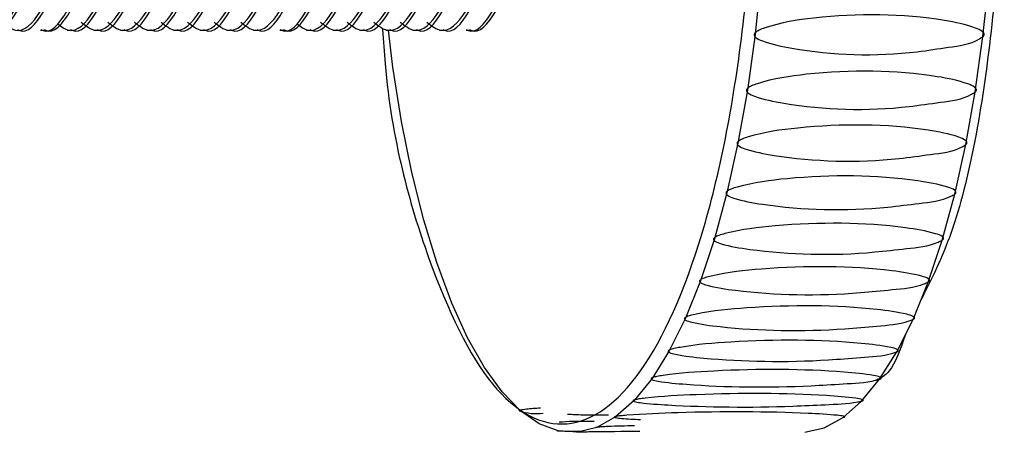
# Model space of a CAD drawing. Header units: millimetres. Extents: x 570 to 981, y 326 to 757.
# Tile 31 of 71: x 926 to 930.39, y 424.76 to 426.59. Entities that reach past the tile are written whole.
import ezdxf

# ---------------------------------------------------------------- set-up
doc = ezdxf.new("R2010")
doc.units = ezdxf.units.MM

msp = doc.modelspace()

# ---------------------------------------------------------------- linework, layer by layer
at = {"color": 7, "linetype": 'Continuous', "lineweight": 25}
for p, q in [((929.3032, 426.7828), (929.2765, 426.5262)), ((930.2924, 426.5182), (930.3192, 426.7746)), ((926.0918, 426.5454), (926.1067, 426.5454)), ((926.2104, 426.5454), (926.2252, 426.5454)), ((926.3289, 426.5454), (926.3437, 426.5454)), ((926.4474, 426.5454), (926.4622, 426.5454)), ((926.5659, 426.5454), (926.5807, 426.5454)), ((926.6844, 426.5454), (926.6992, 426.5454)), ((926.8029, 426.5454), (926.8178, 426.5454)), ((926.9215, 426.5454), (926.9363, 426.5454)), ((927.04, 426.5454), (927.0548, 426.5454)), ((927.1585, 426.5454), (927.1733, 426.5454)), ((927.277, 426.5454), (927.2918, 426.5454)), ((927.3955, 426.5454), (927.4103, 426.5454)), ((927.5141, 426.5454), (927.5289, 426.5454)), ((927.6326, 426.5454), (927.6474, 426.5454)), ((927.6621, 426.3807), (927.6418, 426.5454)), ((927.7511, 426.5454), (927.7659, 426.5454)), ((927.8696, 426.5454), (927.8844, 426.5454)), ((927.9881, 426.5454), (928.0029, 426.5454)), ((929.2765, 426.5262), (929.242, 426.2791)), ((930.2578, 426.2714), (930.2924, 426.5182)), ((927.7009, 426.1401), (927.6621, 426.3807)), ((929.242, 426.2791), (929.1999, 426.0437)), ((930.2157, 426.0364), (930.2578, 426.2714)), ((927.747, 425.9128), (927.7009, 426.1401)), ((929.1999, 426.0437), (929.1508, 425.8224)), ((930.1664, 425.8157), (930.2157, 426.0364)), ((927.8, 425.7008), (927.747, 425.9128)), ((929.1508, 425.8224), (929.095, 425.6174)), ((930.1105, 425.6111), (930.1664, 425.8157)), ((927.8573, 425.5121), (927.8, 425.7008)), ((929.095, 425.6174), (929.0331, 425.4305)), ((930.0484, 425.4248), (930.1105, 425.6111)), ((927.9246, 425.3305), (927.8573, 425.5121)), ((929.0331, 425.4305), (928.9658, 425.2636)), ((929.9808, 425.2586), (930.0484, 425.4248)), ((927.995, 425.176), (927.9246, 425.3305)), ((928.9658, 425.2636), (928.8936, 425.1182)), ((929.9083, 425.114), (929.9808, 425.2586)), ((928.0699, 425.044), (927.995, 425.176)), ((928.8936, 425.1182), (928.8172, 424.9959)), ((929.8316, 424.9924), (929.9083, 425.114)), ((928.1486, 424.9356), (928.0699, 425.044)), ((928.8172, 424.9959), (928.7374, 424.8978)), ((929.7515, 424.895), (929.8316, 424.9924)), ((928.2302, 424.852), (928.1486, 424.9356)), ((928.7374, 424.8978), (928.6549, 424.8247)), ((928.314, 424.794), (928.2302, 424.852)), ((929.6688, 424.8228), (929.7515, 424.895)), ((928.6549, 424.8247), (928.5705, 424.7775)), ((929.5843, 424.7764), (929.6688, 424.8228)), ((928.3992, 424.762), (928.314, 424.794)), ((928.5705, 424.7775), (928.485, 424.7565)), ((929.4987, 424.7563), (929.5843, 424.7764)), ((928.485, 424.7565), (928.3992, 424.762))]:
    msp.add_line(p, q, dxfattribs=at)
msp.add_arc((928.3006, 425.062), 0.2227, 250.4828, 277.89, dxfattribs=at)
for points, knots in [([(927.616, 426.5494), (927.6193, 426.4981), (927.6452, 426.1004), (927.8134, 425.4894), (928.0964, 424.9036), (928.4394, 424.7243), (928.7753, 424.9653), (929.0568, 425.5943), (929.2405, 426.5151), (929.298, 427.5864), (929.2208, 428.6451), (929.0207, 429.5298), (928.7283, 430.107), (928.3898, 430.2833), (928.0478, 430.0582), (927.8738, 429.598), (927.7867, 429.3679)], [0, 0, 0, 0, 0.011262, 0.08726, 0.163288, 0.239369, 0.315467, 0.391574, 0.467682, 0.54378, 0.619861, 0.695889, 0.771886, 0.847875, 0.923899, 1, 1, 1, 1]), ([(930.0144, 429.6753), (930.0489, 429.614), (930.1816, 429.3778), (930.3262, 428.6307), (930.4079, 427.5873), (930.3465, 426.5268), (930.2054, 425.7204), (930.0631, 425.4385), (930.0163, 425.346)], [0, 0, 0, 0, 0.07246, 0.279298, 0.485945, 0.692518, 0.899132, 1, 1, 1, 1]), ([(925.6802, 426.5815), (925.7012, 426.5652), (925.7595, 426.5199), (925.8561, 426.6101), (925.9482, 426.8283), (926.0063, 427.1553), (926.0185, 427.5329), (925.9845, 427.9087), (925.9062, 428.2199), (925.7972, 428.4289), (925.7156, 428.4509), (925.6768, 428.4613)], [0, 0, 0, 0, 0.067102, 0.186805, 0.303459, 0.420114, 0.539817, 0.654806, 0.773476, 0.892146, 1, 1, 1, 1]), ([(925.7513, 426.5495), (925.7535, 426.5481), (925.7932, 426.5243), (925.871, 426.616), (925.963, 426.8268), (926.0212, 427.1557), (926.0333, 427.5328), (925.9993, 427.9087), (925.921, 428.2199), (925.812, 428.4289), (925.7305, 428.4509), (925.6916, 428.4613)], [0, 0, 0, 0, 0.00759, 0.134929, 0.259025, 0.383122, 0.510461, 0.632786, 0.759025, 0.885265, 1, 1, 1, 1]), ([(925.855, 426.5495), (925.8573, 426.5481), (925.8969, 426.5243), (925.9747, 426.616), (926.0667, 426.8268), (926.1249, 427.1557), (926.137, 427.5328), (926.103, 427.9087), (926.0247, 428.2199), (925.9157, 428.4289), (925.8342, 428.4509), (925.7953, 428.4613)], [0, 0, 0, 0, 0.00759, 0.134929, 0.259025, 0.383122, 0.510461, 0.632786, 0.759025, 0.885265, 1, 1, 1, 1]), ([(925.8698, 426.5495), (925.8721, 426.5481), (925.9117, 426.5243), (925.9895, 426.616), (926.0816, 426.8268), (926.1397, 427.1557), (926.1518, 427.5328), (926.1178, 427.9087), (926.0395, 428.2199), (925.9305, 428.4289), (925.849, 428.4509), (925.8101, 428.4613)], [0, 0, 0, 0, 0.00759, 0.134929, 0.259025, 0.383122, 0.510461, 0.632786, 0.759025, 0.885265, 1, 1, 1, 1]), ([(925.9307, 426.5738), (925.9472, 426.5615), (926.001, 426.5213), (926.0932, 426.6111), (926.1853, 426.8281), (926.2434, 427.1553), (926.2555, 427.5329), (926.2215, 427.9087), (926.1432, 428.2199), (926.0342, 428.4289), (925.9527, 428.4509), (925.9138, 428.4613)], [0, 0, 0, 0, 0.053492, 0.174942, 0.293298, 0.411654, 0.533104, 0.64977, 0.770171, 0.890572, 1, 1, 1, 1]), ([(925.9884, 426.5495), (925.9906, 426.5481), (926.0303, 426.5243), (926.1081, 426.616), (926.2001, 426.8268), (926.2582, 427.1557), (926.2703, 427.5328), (926.2363, 427.9087), (926.158, 428.2199), (926.0491, 428.4289), (925.9675, 428.4509), (925.9287, 428.4613)], [0, 0, 0, 0, 0.00759, 0.134929, 0.259025, 0.383122, 0.510461, 0.632786, 0.759025, 0.885265, 1, 1, 1, 1]), ([(926.0921, 426.5495), (926.0943, 426.5481), (926.134, 426.5243), (926.2118, 426.616), (926.3038, 426.8268), (926.3619, 427.1557), (926.374, 427.5328), (926.34, 427.9087), (926.2617, 428.2199), (926.1528, 428.4289), (926.0712, 428.4509), (926.0324, 428.4613)], [0, 0, 0, 0, 0.00759, 0.134929, 0.259025, 0.383122, 0.510461, 0.632786, 0.759025, 0.885265, 1, 1, 1, 1]), ([(926.1069, 426.5495), (926.1091, 426.5481), (926.1488, 426.5243), (926.2266, 426.616), (926.3186, 426.8268), (926.3767, 427.1557), (926.3888, 427.5328), (926.3549, 427.9087), (926.2765, 428.2199), (926.1676, 428.4289), (926.086, 428.4509), (926.0472, 428.4613)], [0, 0, 0, 0, 0.00759, 0.134929, 0.259025, 0.383122, 0.510461, 0.632786, 0.759025, 0.885265, 1, 1, 1, 1]), ([(926.1678, 426.5738), (926.1842, 426.5615), (926.2381, 426.5213), (926.3302, 426.6111), (926.4223, 426.8281), (926.4804, 427.1553), (926.4925, 427.5329), (926.4586, 427.9087), (926.3802, 428.2199), (926.2713, 428.4289), (926.1897, 428.4509), (926.1509, 428.4613)], [0, 0, 0, 0, 0.053492, 0.174942, 0.293298, 0.411654, 0.533104, 0.64977, 0.770171, 0.890572, 1, 1, 1, 1]), ([(926.2254, 426.5495), (926.2276, 426.5481), (926.2673, 426.5243), (926.3451, 426.616), (926.4371, 426.8268), (926.4952, 427.1557), (926.5074, 427.5328), (926.4734, 427.9087), (926.3951, 428.2199), (926.2861, 428.4289), (926.2045, 428.4509), (926.1657, 428.4613)], [0, 0, 0, 0, 0.00759, 0.134929, 0.259025, 0.383122, 0.510461, 0.632786, 0.759025, 0.885265, 1, 1, 1, 1]), ([(926.2728, 426.5815), (926.2937, 426.5652), (926.3521, 426.5199), (926.4487, 426.6101), (926.5408, 426.8283), (926.5989, 427.1553), (926.6111, 427.5329), (926.5771, 427.9087), (926.4988, 428.2199), (926.3898, 428.4289), (926.3082, 428.4509), (926.2694, 428.4613)], [0, 0, 0, 0, 0.067102, 0.186805, 0.303459, 0.420114, 0.539817, 0.654806, 0.773476, 0.892146, 1, 1, 1, 1]), ([(926.3439, 426.5495), (926.3461, 426.5481), (926.3858, 426.5243), (926.4636, 426.616), (926.5556, 426.8268), (926.6137, 427.1557), (926.6259, 427.5328), (926.5919, 427.9087), (926.5136, 428.2199), (926.4046, 428.4289), (926.323, 428.4509), (926.2842, 428.4613)], [0, 0, 0, 0, 0.00759, 0.134929, 0.259025, 0.383122, 0.510461, 0.632786, 0.759025, 0.885265, 1, 1, 1, 1]), ([(926.3913, 426.5815), (926.4123, 426.5652), (926.4706, 426.5199), (926.5672, 426.6101), (926.6594, 426.8283), (926.7174, 427.1553), (926.7296, 427.5329), (926.6956, 427.9087), (926.6173, 428.2199), (926.5083, 428.4289), (926.4267, 428.4509), (926.3879, 428.4613)], [0, 0, 0, 0, 0.067102, 0.186805, 0.303459, 0.420114, 0.539817, 0.654806, 0.773476, 0.892146, 1, 1, 1, 1]), ([(926.4624, 426.5495), (926.4647, 426.5481), (926.5043, 426.5243), (926.5821, 426.616), (926.6741, 426.8268), (926.7323, 427.1557), (926.7444, 427.5328), (926.7104, 427.9087), (926.6321, 428.2199), (926.5231, 428.4289), (926.4416, 428.4509), (926.4027, 428.4613)], [0, 0, 0, 0, 0.00759, 0.134929, 0.259025, 0.383122, 0.510461, 0.632786, 0.759025, 0.885265, 1, 1, 1, 1]), ([(926.5098, 426.5815), (926.5308, 426.5652), (926.5891, 426.5199), (926.6858, 426.6101), (926.7779, 426.8283), (926.836, 427.1553), (926.8481, 427.5329), (926.8141, 427.9087), (926.7358, 428.2199), (926.6268, 428.4289), (926.5453, 428.4509), (926.5064, 428.4613)], [0, 0, 0, 0, 0.067102, 0.186805, 0.303459, 0.420114, 0.539817, 0.654806, 0.773476, 0.892146, 1, 1, 1, 1]), ([(926.5809, 426.5495), (926.5832, 426.5481), (926.6228, 426.5243), (926.7006, 426.616), (926.7927, 426.8268), (926.8508, 427.1557), (926.8629, 427.5328), (926.8289, 427.9087), (926.7506, 428.2199), (926.6417, 428.4289), (926.5601, 428.4509), (926.5212, 428.4613)], [0, 0, 0, 0, 0.00759, 0.134929, 0.259025, 0.383122, 0.510461, 0.632786, 0.759025, 0.885265, 1, 1, 1, 1]), ([(926.6284, 426.5815), (926.6493, 426.5652), (926.7076, 426.5199), (926.8043, 426.6101), (926.8964, 426.8283), (926.9545, 427.1553), (926.9666, 427.5329), (926.9326, 427.9087), (926.8543, 428.2199), (926.7454, 428.4289), (926.6638, 428.4509), (926.6249, 428.4613)], [0, 0, 0, 0, 0.067102, 0.186805, 0.303459, 0.420114, 0.539817, 0.654806, 0.773476, 0.892146, 1, 1, 1, 1]), ([(926.6995, 426.5495), (926.7017, 426.5481), (926.7414, 426.5243), (926.8192, 426.616), (926.9112, 426.8268), (926.9693, 427.1557), (926.9814, 427.5328), (926.9474, 427.9087), (926.8691, 428.2199), (926.7602, 428.4289), (926.6786, 428.4509), (926.6398, 428.4613)], [0, 0, 0, 0, 0.00759, 0.134929, 0.259025, 0.383122, 0.510461, 0.632786, 0.759025, 0.885265, 1, 1, 1, 1]), ([(926.7469, 426.5815), (926.7678, 426.5652), (926.8261, 426.5199), (926.9228, 426.6101), (927.0149, 426.8283), (927.073, 427.1553), (927.0851, 427.5329), (927.0511, 427.9087), (926.9728, 428.2199), (926.8639, 428.4289), (926.7823, 428.4509), (926.7435, 428.4613)], [0, 0, 0, 0, 0.067102, 0.186805, 0.303459, 0.420114, 0.539817, 0.654806, 0.773476, 0.892146, 1, 1, 1, 1]), ([(926.818, 426.5495), (926.8202, 426.5481), (926.8599, 426.5243), (926.9377, 426.616), (927.0297, 426.8268), (927.0878, 427.1557), (927.1, 427.5328), (927.066, 427.9087), (926.9877, 428.2199), (926.8787, 428.4289), (926.7971, 428.4509), (926.7583, 428.4613)], [0, 0, 0, 0, 0.00759, 0.134929, 0.259025, 0.383122, 0.510461, 0.632786, 0.759025, 0.885265, 1, 1, 1, 1]), ([(926.8654, 426.5815), (926.8863, 426.5652), (926.9446, 426.5199), (927.0413, 426.6101), (927.1334, 426.8283), (927.1915, 427.1553), (927.2037, 427.5329), (927.1697, 427.9087), (927.0914, 428.2199), (926.9824, 428.4289), (926.9008, 428.4509), (926.862, 428.4613)], [0, 0, 0, 0, 0.067102, 0.186805, 0.303459, 0.420114, 0.539817, 0.654806, 0.773476, 0.892146, 1, 1, 1, 1]), ([(926.9365, 426.5495), (926.9387, 426.5481), (926.9784, 426.5243), (927.0562, 426.616), (927.1482, 426.8268), (927.2063, 427.1557), (927.2185, 427.5328), (927.1845, 427.9087), (927.1062, 428.2199), (926.9972, 428.4289), (926.9156, 428.4509), (926.8768, 428.4613)], [0, 0, 0, 0, 0.00759, 0.134929, 0.259025, 0.383122, 0.510461, 0.632786, 0.759025, 0.885265, 1, 1, 1, 1]), ([(926.9839, 426.5815), (927.0049, 426.5652), (927.0632, 426.5199), (927.1598, 426.6101), (927.2519, 426.8283), (927.31, 427.1553), (927.3222, 427.5329), (927.2882, 427.9087), (927.2099, 428.2199), (927.1009, 428.4289), (927.0193, 428.4509), (926.9805, 428.4613)], [0, 0, 0, 0, 0.067102, 0.186805, 0.303459, 0.420114, 0.539817, 0.654806, 0.773476, 0.892146, 1, 1, 1, 1]), ([(927.055, 426.5495), (927.0572, 426.5481), (927.0969, 426.5243), (927.1747, 426.616), (927.2667, 426.8268), (927.3249, 427.1557), (927.337, 427.5328), (927.303, 427.9087), (927.2247, 428.2199), (927.1157, 428.4289), (927.0342, 428.4509), (926.9953, 428.4613)], [0, 0, 0, 0, 0.00759, 0.134929, 0.259025, 0.383122, 0.510461, 0.632786, 0.759025, 0.885265, 1, 1, 1, 1]), ([(927.1587, 426.5495), (927.1609, 426.5481), (927.2006, 426.5243), (927.2784, 426.616), (927.3704, 426.8268), (927.4286, 427.1557), (927.4407, 427.5328), (927.4067, 427.9087), (927.3284, 428.2199), (927.2194, 428.4289), (927.1379, 428.4509), (927.099, 428.4613)], [0, 0, 0, 0, 0.00759, 0.134929, 0.259025, 0.383122, 0.510461, 0.632786, 0.759025, 0.885265, 1, 1, 1, 1]), ([(927.1735, 426.5495), (927.1758, 426.5481), (927.2154, 426.5243), (927.2932, 426.616), (927.3853, 426.8268), (927.4434, 427.1557), (927.4555, 427.5328), (927.4215, 427.9087), (927.3432, 428.2199), (927.2342, 428.4289), (927.1527, 428.4509), (927.1138, 428.4613)], [0, 0, 0, 0, 0.00759, 0.134929, 0.259025, 0.383122, 0.510461, 0.632786, 0.759025, 0.885265, 1, 1, 1, 1]), ([(927.2344, 426.5738), (927.2509, 426.5615), (927.3047, 426.5213), (927.3969, 426.6111), (927.489, 426.8281), (927.5471, 427.1553), (927.5592, 427.5329), (927.5252, 427.9087), (927.4469, 428.2199), (927.3379, 428.4289), (927.2564, 428.4509), (927.2175, 428.4613)], [0, 0, 0, 0, 0.053492, 0.174942, 0.293298, 0.411654, 0.533104, 0.64977, 0.770171, 0.890572, 1, 1, 1, 1]), ([(927.2921, 426.5495), (927.2943, 426.5481), (927.334, 426.5243), (927.4118, 426.616), (927.5038, 426.8268), (927.5619, 427.1557), (927.574, 427.5328), (927.54, 427.9087), (927.4617, 428.2199), (927.3528, 428.4289), (927.2712, 428.4509), (927.2324, 428.4613)], [0, 0, 0, 0, 0.00759, 0.134929, 0.259025, 0.383122, 0.510461, 0.632786, 0.759025, 0.885265, 1, 1, 1, 1]), ([(927.3395, 426.5815), (927.3604, 426.5652), (927.4187, 426.5199), (927.5154, 426.6101), (927.6075, 426.8283), (927.6656, 427.1553), (927.6777, 427.5329), (927.6437, 427.9087), (927.5654, 428.2199), (927.4565, 428.4289), (927.3749, 428.4509), (927.3361, 428.4613)], [0, 0, 0, 0, 0.067102, 0.186805, 0.303459, 0.420114, 0.539817, 0.654806, 0.773476, 0.892146, 1, 1, 1, 1]), ([(927.4106, 426.5495), (927.4128, 426.5481), (927.4525, 426.5243), (927.5303, 426.616), (927.6223, 426.8268), (927.6804, 427.1557), (927.6925, 427.5328), (927.6586, 427.9087), (927.5802, 428.2199), (927.4713, 428.4289), (927.3897, 428.4509), (927.3509, 428.4613)], [0, 0, 0, 0, 0.00759, 0.134929, 0.259025, 0.383122, 0.510461, 0.632786, 0.759025, 0.885265, 1, 1, 1, 1]), ([(927.458, 426.5815), (927.4789, 426.5652), (927.5372, 426.5199), (927.6339, 426.6101), (927.726, 426.8283), (927.7841, 427.1553), (927.7962, 427.5329), (927.7623, 427.9087), (927.6839, 428.2199), (927.575, 428.4289), (927.4934, 428.4509), (927.4546, 428.4613)], [0, 0, 0, 0, 0.067102, 0.186805, 0.303459, 0.420114, 0.539817, 0.654806, 0.773476, 0.892146, 1, 1, 1, 1]), ([(927.5291, 426.5495), (927.5313, 426.5481), (927.571, 426.5243), (927.6488, 426.616), (927.7408, 426.8268), (927.7989, 427.1557), (927.8111, 427.5328), (927.7771, 427.9087), (927.6988, 428.2199), (927.5898, 428.4289), (927.5082, 428.4509), (927.4694, 428.4613)], [0, 0, 0, 0, 0.00759, 0.134929, 0.259025, 0.383122, 0.510461, 0.632786, 0.759025, 0.885265, 1, 1, 1, 1]), ([(927.5765, 426.5815), (927.5974, 426.5652), (927.6558, 426.5199), (927.7524, 426.6101), (927.8445, 426.8283), (927.9026, 427.1553), (927.9148, 427.5329), (927.8808, 427.9087), (927.8025, 428.2199), (927.6935, 428.4289), (927.6119, 428.4509), (927.5731, 428.4613)], [0, 0, 0, 0, 0.0671018, 0.1868048, 0.3034594, 0.420114, 0.539817, 0.6548063, 0.773476, 0.8921456, 1, 1, 1, 1]), ([(927.6476, 426.5495), (927.6498, 426.5481), (927.6895, 426.5243), (927.7673, 426.616), (927.8593, 426.8268), (927.9174, 427.1557), (927.9296, 427.5328), (927.8956, 427.9087), (927.8173, 428.2199), (927.7083, 428.4289), (927.6267, 428.4509), (927.5879, 428.4613)], [0, 0, 0, 0, 0.00759, 0.134929, 0.259025, 0.383122, 0.510461, 0.632786, 0.759025, 0.885265, 1, 1, 1, 1]), ([(927.695, 426.5815), (927.716, 426.5652), (927.7743, 426.5199), (927.8709, 426.6101), (927.9631, 426.8283), (928.0211, 427.1553), (928.0333, 427.5329), (927.9993, 427.9087), (927.921, 428.2199), (927.812, 428.4289), (927.7304, 428.4509), (927.6916, 428.4613)], [0, 0, 0, 0, 0.067102, 0.186805, 0.303459, 0.420114, 0.539817, 0.654806, 0.773476, 0.892146, 1, 1, 1, 1]), ([(927.7661, 426.5495), (927.7684, 426.5481), (927.808, 426.5243), (927.8858, 426.616), (927.9778, 426.8268), (928.036, 427.1557), (928.0481, 427.5328), (928.0141, 427.9087), (927.9358, 428.2199), (927.8268, 428.4289), (927.7453, 428.4509), (927.7064, 428.4613)], [0, 0, 0, 0, 0.00759, 0.134929, 0.259025, 0.383122, 0.510461, 0.632786, 0.759025, 0.885265, 1, 1, 1, 1]), ([(927.8135, 426.5815), (927.8345, 426.5652), (927.8928, 426.5199), (927.9895, 426.6101), (928.0816, 426.8283), (928.1397, 427.1553), (928.1518, 427.5329), (928.1178, 427.9087), (928.0395, 428.2199), (927.9305, 428.4289), (927.849, 428.4509), (927.8101, 428.4613)], [0, 0, 0, 0, 0.067102, 0.186805, 0.303459, 0.420114, 0.539817, 0.654806, 0.773476, 0.892146, 1, 1, 1, 1]), ([(927.8846, 426.5495), (927.8869, 426.5481), (927.9265, 426.5243), (928.0043, 426.616), (928.0964, 426.8268), (928.1545, 427.1557), (928.1666, 427.5328), (928.1326, 427.9087), (928.0543, 428.2199), (927.9454, 428.4289), (927.8638, 428.4509), (927.8249, 428.4613)], [0, 0, 0, 0, 0.00759, 0.1349292, 0.2590255, 0.3831217, 0.5104609, 0.6327856, 0.7590255, 0.8852653, 1, 1, 1, 1]), ([(927.9883, 426.5495), (927.9906, 426.5481), (928.0302, 426.5243), (928.108, 426.616), (928.2001, 426.8268), (928.2582, 427.1557), (928.2703, 427.5328), (928.2363, 427.9087), (928.158, 428.2199), (928.0491, 428.4289), (927.9675, 428.4509), (927.9286, 428.4613)], [0, 0, 0, 0, 0.00759, 0.134929, 0.259025, 0.383122, 0.510461, 0.632786, 0.759025, 0.885265, 1, 1, 1, 1]), ([(928.0032, 426.5495), (928.0054, 426.5481), (928.0451, 426.5243), (928.1229, 426.616), (928.2149, 426.8268), (928.273, 427.1557), (928.2851, 427.5328), (928.2511, 427.9087), (928.1728, 428.2199), (928.0639, 428.4289), (927.9823, 428.4509), (927.9435, 428.4613)], [0, 0, 0, 0, 0.00759, 0.134929, 0.259025, 0.383122, 0.510461, 0.632786, 0.759025, 0.885265, 1, 1, 1, 1]), ([(930.293, 426.5182), (930.294, 426.5193), (930.2959, 426.5216), (930.2975, 426.5256), (930.2973, 426.5298), (930.2951, 426.5346), (930.2837, 426.5456), (930.2263, 426.5688), (929.982, 426.62), (929.662, 426.6215), (929.3824, 426.579), (929.2995, 426.5486), (929.2851, 426.5409), (929.2781, 426.5359), (929.274, 426.5308), (929.2728, 426.5279), (929.2726, 426.5264), (929.2726, 426.5262)], [0, 0, 0, 0, 0.003996, 0.008036, 0.011493, 0.015794, 0.023727, 0.058285, 0.1948, 0.743431, 0.947944, 0.972947, 0.981995, 0.99173, 0.995615, 0.999539, 1, 1, 1, 1]), ([(929.2726, 426.5262), (929.2726, 426.5252), (929.2725, 426.5226), (929.2747, 426.518), (929.2855, 426.5073), (929.3405, 426.4848), (929.5736, 426.4363), (929.8597, 426.4254), (930.1373, 426.4708), (930.2419, 426.483), (930.2875, 426.5145), (930.293, 426.5182)], [0, 0, 0, 0, 0.003063, 0.007385, 0.015282, 0.049052, 0.182462, 0.718187, 0.849928, 0.982089, 1, 1, 1, 1]), ([(930.2583, 426.2714), (930.2593, 426.2725), (930.2614, 426.2746), (930.2631, 426.2785), (930.263, 426.2825), (930.2609, 426.2871), (930.2499, 426.2976), (930.1932, 426.3198), (929.9505, 426.369), (929.6305, 426.3705), (929.3496, 426.3297), (929.2658, 426.3005), (929.2512, 426.2932), (929.244, 426.2884), (929.2397, 426.2834), (929.2384, 426.2807), (929.2382, 426.2792), (929.2381, 426.2791)], [0, 0, 0, 0, 0.003996, 0.008036, 0.011493, 0.015794, 0.023727, 0.058285, 0.194801, 0.743433, 0.947946, 0.972949, 0.981997, 0.991732, 0.995617, 0.999541, 1, 1, 1, 1]), ([(929.2381, 426.2791), (929.2381, 426.2781), (929.238, 426.2756), (929.24, 426.2711), (929.2504, 426.261), (929.3048, 426.2394), (929.5364, 426.193), (929.8222, 426.1827), (930.1012, 426.226), (930.2062, 426.2377), (930.2527, 426.2678), (930.2583, 426.2714)], [0, 0, 0, 0, 0.003066, 0.007387, 0.015284, 0.049054, 0.182464, 0.718188, 0.849928, 0.982089, 1, 1, 1, 1]), ([(930.2161, 426.0364), (930.2171, 426.0375), (930.2192, 426.0395), (930.2211, 426.0432), (930.2211, 426.0469), (930.2192, 426.0513), (930.2085, 426.0613), (930.1524, 426.0823), (929.9112, 426.129), (929.5913, 426.1304), (929.3091, 426.0917), (929.2244, 426.064), (929.2096, 426.057), (929.2023, 426.0525), (929.1978, 426.0478), (929.1965, 426.0452), (929.1962, 426.0439), (929.1962, 426.0437)], [0, 0, 0, 0, 0.0039957, 0.0080358, 0.011493, 0.0157937, 0.0237269, 0.0582853, 0.1948005, 0.7434323, 0.9479449, 0.9729481, 0.9819957, 0.9917311, 0.9956157, 0.9995401, 1, 1, 1, 1]), ([(929.1962, 426.0437), (929.1961, 426.0427), (929.1959, 426.0404), (929.1978, 426.0362), (929.2079, 426.0266), (929.2617, 426.0062), (929.4918, 425.9625), (929.7773, 425.9527), (930.0576, 425.9936), (930.1629, 426.0046), (930.2104, 426.033), (930.2161, 426.0364)], [0, 0, 0, 0, 0.003065, 0.007386, 0.015283, 0.049053, 0.182463, 0.718188, 0.849928, 0.982089, 1, 1, 1, 1]), ([(930.1668, 425.8157), (930.1678, 425.8166), (930.17, 425.8185), (930.1719, 425.8219), (930.1721, 425.8255), (930.1703, 425.8296), (930.1599, 425.8388), (930.1045, 425.8585), (929.8647, 425.9022), (929.5448, 425.9036), (929.2615, 425.8672), (929.176, 425.8414), (929.1609, 425.8349), (929.1534, 425.8306), (929.1489, 425.8263), (929.1474, 425.8239), (929.1471, 425.8226), (929.1471, 425.8224)], [0, 0, 0, 0, 0.003996, 0.008036, 0.011493, 0.015794, 0.023727, 0.058285, 0.1948, 0.743431, 0.947943, 0.972947, 0.981994, 0.99173, 0.995614, 0.999539, 1, 1, 1, 1]), ([(929.1471, 425.8224), (929.147, 425.8215), (929.1467, 425.8194), (929.1485, 425.8154), (929.1583, 425.8064), (929.2114, 425.7874), (929.4402, 425.7467), (929.7254, 425.7377), (930.007, 425.7757), (930.1127, 425.7859), (930.161, 425.8125), (930.1668, 425.8157)], [0, 0, 0, 0, 0.003063, 0.007385, 0.015281, 0.049051, 0.182461, 0.718187, 0.849928, 0.982089, 1, 1, 1, 1]), ([(930.1108, 425.6111), (930.1119, 425.612), (930.1141, 425.6138), (930.1162, 425.6169), (930.1165, 425.6201), (930.1148, 425.6239), (930.1047, 425.6325), (930.0498, 425.6506), (929.8114, 425.6909), (929.4915, 425.6922), (929.2071, 425.6586), (929.1208, 425.6348), (929.1055, 425.6288), (929.0979, 425.6249), (929.0932, 425.6209), (929.0917, 425.6187), (929.0913, 425.6175), (929.0913, 425.6174)], [0, 0, 0, 0, 0.003996, 0.008036, 0.011493, 0.015794, 0.023727, 0.058285, 0.1948, 0.743431, 0.947944, 0.972947, 0.981994, 0.99173, 0.995614, 0.999539, 1, 1, 1, 1]), ([(929.0913, 425.6174), (929.0912, 425.6165), (929.0908, 425.6145), (929.0925, 425.6109), (929.1021, 425.6027), (929.1546, 425.5852), (929.3822, 425.548), (929.6671, 425.5397), (929.9498, 425.5745), (930.0558, 425.5838), (930.1049, 425.6082), (930.1108, 425.6111)], [0, 0, 0, 0, 0.003063, 0.007385, 0.015282, 0.049051, 0.182462, 0.718187, 0.849928, 0.982089, 1, 1, 1, 1]), ([(930.0487, 425.4248), (930.0499, 425.4256), (930.0522, 425.4272), (930.0543, 425.43), (930.0547, 425.433), (930.0531, 425.4364), (930.0432, 425.4441), (929.9889, 425.4605), (929.7517, 425.4971), (929.4318, 425.4983), (929.1464, 425.4678), (929.0594, 425.4462), (929.044, 425.4408), (929.0363, 425.4373), (929.0315, 425.4337), (929.0299, 425.4317), (929.0295, 425.4306), (929.0294, 425.4305)], [0, 0, 0, 0, 0.003996, 0.008036, 0.011493, 0.015794, 0.023727, 0.058285, 0.1948, 0.743431, 0.947944, 0.972947, 0.981995, 0.99173, 0.995615, 0.999539, 1, 1, 1, 1]), ([(929.0294, 425.4305), (929.0293, 425.4297), (929.0289, 425.4279), (929.0305, 425.4247), (929.0397, 425.4172), (929.0918, 425.4015), (929.3183, 425.368), (929.603, 425.3606), (929.8866, 425.3919), (929.9929, 425.4002), (930.0428, 425.4222), (930.0487, 425.4248)], [0, 0, 0, 0, 0.003064, 0.007385, 0.015282, 0.049052, 0.182462, 0.718187, 0.849928, 0.982089, 1, 1, 1, 1]), ([(929.9812, 425.2586), (929.9823, 425.2593), (929.9847, 425.2607), (929.9869, 425.2632), (929.9873, 425.2658), (929.9858, 425.2688), (929.9762, 425.2756), (929.9224, 425.2901), (929.6862, 425.3226), (929.3664, 425.3237), (929.0801, 425.2965), (928.9925, 425.2775), (928.9769, 425.2727), (928.9691, 425.2696), (928.9641, 425.2664), (928.9625, 425.2646), (928.9621, 425.2637), (928.962, 425.2636)], [0, 0, 0, 0, 0.003996, 0.008036, 0.011493, 0.015794, 0.023727, 0.058285, 0.1948, 0.74343, 0.947942, 0.972946, 0.981993, 0.991729, 0.995613, 0.999537, 1, 1, 1, 1]), ([(928.962, 425.2636), (928.9618, 425.2629), (928.9614, 425.2613), (928.9629, 425.2584), (928.972, 425.2519), (929.0235, 425.2381), (929.249, 425.2087), (929.5335, 425.2022), (929.8181, 425.2296), (929.9246, 425.2369), (929.9751, 425.2563), (929.9812, 425.2586)], [0, 0, 0, 0, 0.003062, 0.007384, 0.01528, 0.04905, 0.182461, 0.718187, 0.849927, 0.982089, 1, 1, 1, 1]), ([(929.9087, 425.114), (929.9099, 425.1146), (929.9123, 425.1158), (929.9146, 425.1179), (929.9151, 425.1201), (929.9137, 425.1227), (929.9043, 425.1286), (929.8509, 425.1411), (929.6157, 425.1691), (929.2959, 425.1701), (929.0088, 425.1466), (928.9206, 425.1302), (928.9049, 425.1261), (928.897, 425.1234), (928.8919, 425.1207), (928.8903, 425.1191), (928.8898, 425.1183), (928.8897, 425.1182)], [0, 0, 0, 0, 0.003996, 0.008036, 0.011493, 0.015794, 0.023727, 0.058285, 0.1948, 0.74343, 0.947942, 0.972945, 0.981993, 0.991728, 0.995613, 0.999537, 1, 1, 1, 1]), ([(929.9473, 425.1919), (929.9245, 425.1276), (929.8868, 425.0215), (929.8374, 424.998), (929.8178, 424.9888)], [0, 0, 0, 0, 0.604857, 1, 1, 1, 1]), ([(928.8897, 425.1182), (928.8895, 425.1177), (928.889, 425.1163), (928.8905, 425.1139), (928.8993, 425.1082), (928.9505, 425.0964), (929.1752, 425.0714), (929.4595, 425.0659), (929.7448, 425.0893), (929.8516, 425.0954), (929.9026, 425.112), (929.9087, 425.114)], [0, 0, 0, 0, 0.003061, 0.007383, 0.01528, 0.04905, 0.18246, 0.718187, 0.849927, 0.982089, 1, 1, 1, 1]), ([(929.8322, 424.9924), (929.8334, 424.9929), (929.8358, 424.9939), (929.8381, 424.9957), (929.8387, 424.9975), (929.8374, 424.9996), (929.8281, 425.0044), (929.7751, 425.0148), (929.5407, 425.0381), (929.2209, 425.039), (928.9331, 425.0194), (928.8445, 425.0058), (928.8286, 425.0024), (928.8207, 425.0002), (928.8156, 424.9979), (928.8138, 424.9967), (928.8133, 424.996), (928.8133, 424.9959)], [0, 0, 0, 0, 0.003996, 0.008036, 0.011493, 0.015794, 0.023727, 0.058285, 0.1948, 0.743432, 0.947944, 0.972947, 0.981995, 0.99173, 0.995615, 0.999539, 1, 1, 1, 1]), ([(928.8133, 424.9959), (928.8131, 424.9955), (928.8125, 424.9943), (928.8139, 424.9923), (928.8226, 424.9877), (928.8734, 424.978), (929.0974, 424.9577), (929.3815, 424.9532), (929.6676, 424.9722), (929.7745, 424.9771), (929.826, 424.9908), (929.8322, 424.9924)], [0, 0, 0, 0, 0.003064, 0.007386, 0.015282, 0.049052, 0.182462, 0.718187, 0.849928, 0.982089, 1, 1, 1, 1]), ([(928.7334, 424.8978), (928.7331, 424.8974), (928.7326, 424.8965), (928.7339, 424.895), (928.7425, 424.8914), (928.793, 424.8839), (929.0164, 424.8684), (929.3004, 424.865), (929.587, 424.8795), (929.6941, 424.8832), (929.746, 424.8938), (929.7522, 424.895)], [0, 0, 0, 0, 0.003058, 0.007379, 0.015276, 0.049046, 0.182457, 0.718186, 0.849927, 0.982089, 1, 1, 1, 1]), ([(929.7522, 424.895), (929.7534, 424.8954), (929.7558, 424.8962), (929.7582, 424.8976), (929.7589, 424.899), (929.7576, 424.9006), (929.7485, 424.9044), (929.6957, 424.9125), (929.4619, 424.9309), (929.1422, 424.9317), (928.8539, 424.9161), (928.7648, 424.9054), (928.7489, 424.9028), (928.7409, 424.9011), (928.7357, 424.8993), (928.734, 424.8983), (928.7334, 424.8978), (928.7334, 424.8978)], [0, 0, 0, 0, 0.003996, 0.008036, 0.011493, 0.015794, 0.023727, 0.058285, 0.194799, 0.743427, 0.947938, 0.972941, 0.981989, 0.991724, 0.995609, 0.999533, 1, 1, 1, 1]), ([(928.2261, 424.852), (928.2259, 424.8523), (928.2253, 424.853), (928.2266, 424.8544), (928.2351, 424.8574), (928.2661, 424.8616), (928.2982, 424.8637), (928.3196, 424.865)], [0, 0, 0, 0, 0.026633, 0.063962, 0.132166, 0.423847, 1, 1, 1, 1]), ([(928.6231, 424.8331), (928.5852, 424.8322), (928.5266, 424.8309), (928.4633, 424.8346), (928.441, 424.8359)], [0, 0, 0, 0, 0.646447, 1, 1, 1, 1]), ([(928.6508, 424.8247), (928.6506, 424.8245), (928.65, 424.8239), (928.6512, 424.8228), (928.6597, 424.8203), (928.6972, 424.8163), (928.7365, 424.8146), (928.7651, 424.8133)], [0, 0, 0, 0, 0.022148, 0.053411, 0.110531, 0.354813, 1, 1, 1, 1]), ([(929.6695, 424.8228), (929.6707, 424.8231), (929.6732, 424.8236), (929.6756, 424.8246), (929.6763, 424.8256), (929.6751, 424.8267), (929.6661, 424.8294), (929.6135, 424.8351), (929.3802, 424.8485), (929.0605, 424.8491), (928.7718, 424.8377), (928.6825, 424.8301), (928.6665, 424.8283), (928.6584, 424.827), (928.6532, 424.8258), (928.6514, 424.8251), (928.6509, 424.8248), (928.6508, 424.8247)], [0, 0, 0, 0, 0.003996, 0.008036, 0.011493, 0.015794, 0.023727, 0.058285, 0.1948, 0.74343, 0.947942, 0.972945, 0.981993, 0.991728, 0.995613, 0.999537, 1, 1, 1, 1]), ([(928.403, 424.8024), (928.4233, 424.8037), (928.471, 424.8067), (928.5266, 424.8064), (928.5585, 424.8062)], [0, 0, 0, 0, 0.426409, 1, 1, 1, 1]), ([(928.7392, 424.7852), (928.6997, 424.7844), (928.651, 424.7833), (928.5982, 424.7806), (928.5821, 424.7795), (928.574, 424.7788), (928.5688, 424.7781), (928.567, 424.7777), (928.5664, 424.7775), (928.5664, 424.7775)], [0, 0, 0, 0, 0.672015, 0.82956, 0.886568, 0.947911, 0.972388, 0.997115, 1, 1, 1, 1]), ([(928.4972, 424.7595), (928.4812, 424.7596), (928.456, 424.7598), (928.4269, 424.7605), (928.4109, 424.761), (928.4027, 424.7613), (928.3975, 424.7617), (928.3957, 424.7619), (928.3951, 424.762), (928.3951, 424.762)], [0, 0, 0, 0, 0.453419, 0.715974, 0.810981, 0.913211, 0.954002, 0.995212, 1, 1, 1, 1]), ([(928.7629, 424.7599), (928.6872, 424.7593), (928.6023, 424.7586), (928.5127, 424.7573), (928.4966, 424.757), (928.4885, 424.7568), (928.4832, 424.7567), (928.4814, 424.7566), (928.4809, 424.7565), (928.4808, 424.7565)], [0, 0, 0, 0, 0.797117, 0.894571, 0.929836, 0.967781, 0.982922, 0.998217, 1, 1, 1, 1])]:
    msp.add_open_spline(points, degree=3, knots=knots, dxfattribs=at)

doc.saveas('drawing.dxf')
